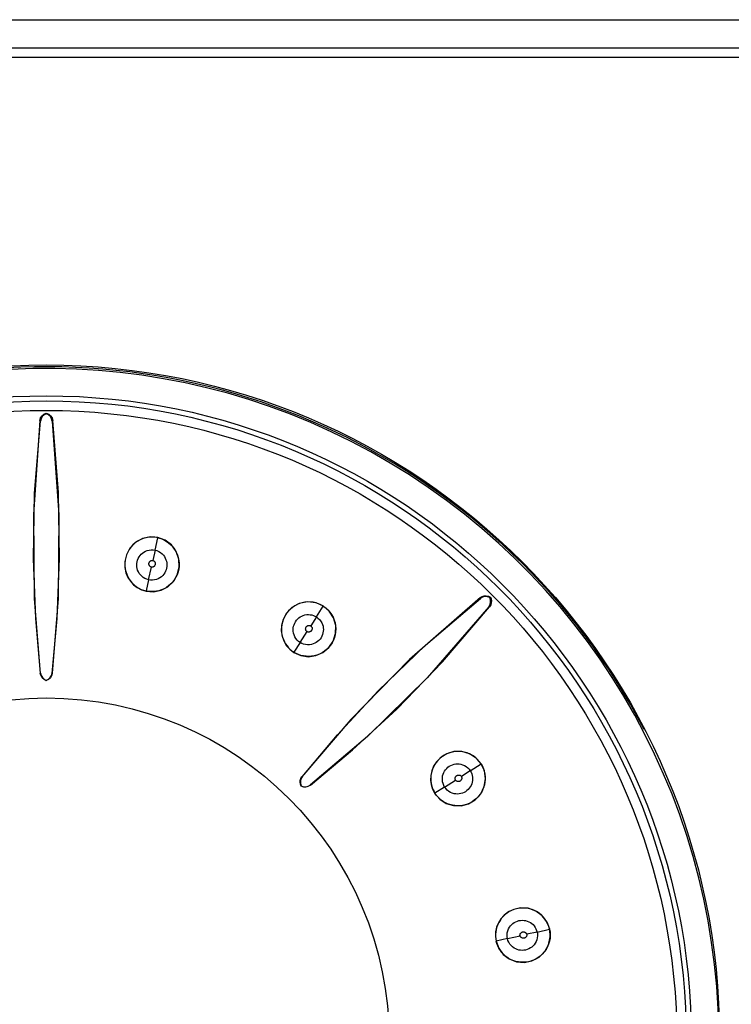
# Model space of a CAD drawing. Header units: millimetres. Extents: x 0 to 600, y 0 to 600.
# Tile 22 of 48: x 317 to 330, y 313 to 331. Entities that reach past the tile are written whole.
import ezdxf

# ---------------------------------------------------------------- set-up
doc = ezdxf.new("R2010")
doc.units = ezdxf.units.MM
doc.header["$LTSCALE"] = 39.111111
doc.layers.get('0').update_dxf_attribs({"linetype": 'CONTINUOUS'})

msp = doc.modelspace()

# ---------------------------------------------------------------- linework, layer by layer
at = {"color": 7, "linetype": 'CONTINUOUS'}
for p, q in [((291.828, 330.579), (343.181, 330.579)), ((291.828, 330.08), (343.181, 330.08)), ((343.011, 329.906), (291.998, 329.906)), ((317.428, 323.517), (317.463, 323.546)), ((317.463, 323.546), (317.505, 323.563)), ((317.505, 323.55), (317.465, 323.532)), ((317.505, 323.55), (317.505, 323.563)), ((317.505, 323.563), (317.547, 323.546)), ((317.544, 323.532), (317.505, 323.55)), ((317.547, 323.546), (317.582, 323.517)), ((317.39, 323.433), (317.275, 321.758)), ((317.296, 322.14), (317.399, 323.423)), ((317.39, 323.433), (317.403, 323.478)), ((317.399, 323.423), (317.39, 323.433)), ((317.41, 323.465), (317.399, 323.423)), ((317.403, 323.478), (317.428, 323.517)), ((317.433, 323.503), (317.41, 323.465)), ((317.465, 323.532), (317.433, 323.503)), ((317.577, 323.503), (317.544, 323.532)), ((317.599, 323.465), (317.577, 323.503)), ((317.582, 323.517), (317.607, 323.478)), ((317.61, 323.423), (317.599, 323.465)), ((317.607, 323.478), (317.619, 323.433)), ((317.61, 323.423), (317.619, 323.433)), ((317.61, 323.423), (317.728, 321.752)), ((317.721, 322.148), (317.619, 323.433)), ((317.275, 320.968), (317.296, 322.14)), ((317.741, 320.973), (317.721, 322.148)), ((317.275, 321.758), (317.29, 320.261)), ((317.728, 321.752), (317.715, 320.259)), ((319.095, 321.259), (318.996, 321.158)), ((319.132, 321.28), (319.088, 321.249)), ((319.221, 321.328), (319.095, 321.259)), ((319.18, 321.307), (319.132, 321.28)), ((319.23, 321.327), (319.18, 321.307)), ((319.36, 321.357), (319.221, 321.328)), ((319.282, 321.342), (319.23, 321.327)), ((319.335, 321.351), (319.282, 321.342)), ((319.388, 321.355), (319.335, 321.351)), ((319.494, 321.347), (319.36, 321.357)), ((319.44, 321.352), (319.388, 321.355)), ((319.493, 321.343), (319.44, 321.352)), ((319.444, 321.122), (319.493, 321.343)), ((319.493, 321.343), (319.545, 321.329)), ((319.623, 321.298), (319.494, 321.347)), ((319.545, 321.329), (319.594, 321.309)), ((319.594, 321.309), (319.64, 321.284)), ((319.735, 321.213), (319.623, 321.298)), ((319.64, 321.284), (319.685, 321.253)), ((318.996, 321.158), (318.932, 321.04)), ((318.957, 321.087), (318.936, 321.04)), ((318.983, 321.132), (318.957, 321.087)), ((319.013, 321.175), (318.983, 321.132)), ((319.048, 321.214), (319.013, 321.175)), ((319.088, 321.249), (319.048, 321.214)), ((319.217, 321.067), (319.242, 321.086)), ((319.242, 321.086), (319.271, 321.102)), ((319.271, 321.102), (319.304, 321.115)), ((319.304, 321.115), (319.338, 321.123)), ((319.338, 321.123), (319.374, 321.127)), ((319.374, 321.127), (319.41, 321.127)), ((319.444, 321.122), (319.403, 320.937)), ((319.41, 321.127), (319.444, 321.122)), ((319.444, 321.122), (319.477, 321.112)), ((319.477, 321.112), (319.51, 321.097)), ((319.51, 321.097), (319.54, 321.079)), ((319.685, 321.253), (319.725, 321.218)), ((319.725, 321.218), (319.762, 321.178)), ((319.819, 321.098), (319.735, 321.213)), ((319.762, 321.178), (319.794, 321.134)), ((319.794, 321.134), (319.821, 321.087)), ((319.866, 320.962), (319.819, 321.098)), ((319.821, 321.087), (319.842, 321.038)), ((317.315, 319.9), (317.275, 320.968)), ((317.699, 319.901), (317.741, 320.973)), ((318.932, 321.04), (318.903, 320.918)), ((318.903, 320.918), (318.904, 320.809)), ((318.91, 320.941), (318.905, 320.89)), ((318.92, 320.991), (318.91, 320.941)), ((318.936, 321.04), (318.92, 320.991)), ((319.119, 320.884), (319.123, 320.914)), ((319.123, 320.914), (319.131, 320.944)), ((319.131, 320.944), (319.143, 320.973)), ((319.143, 320.973), (319.158, 321)), ((319.158, 321), (319.175, 321.024)), ((319.175, 321.024), (319.195, 321.047)), ((319.195, 321.047), (319.217, 321.067)), ((319.341, 320.906), (319.345, 320.913)), ((319.345, 320.913), (319.351, 320.92)), ((319.351, 320.92), (319.356, 320.925)), ((319.356, 320.925), (319.361, 320.929)), ((319.361, 320.929), (319.366, 320.932)), ((319.366, 320.932), (319.372, 320.935)), ((319.372, 320.935), (319.381, 320.937)), ((319.381, 320.937), (319.39, 320.938)), ((319.39, 320.938), (319.397, 320.938)), ((319.397, 320.938), (319.403, 320.937)), ((319.403, 320.937), (319.409, 320.935)), ((319.409, 320.935), (319.416, 320.932)), ((319.416, 320.932), (319.423, 320.928)), ((319.423, 320.928), (319.43, 320.922)), ((319.43, 320.922), (319.435, 320.917)), ((319.435, 320.917), (319.438, 320.912)), ((319.438, 320.912), (319.441, 320.907)), ((319.54, 321.079), (319.568, 321.057)), ((319.568, 321.057), (319.592, 321.032)), ((319.592, 321.032), (319.611, 321.006)), ((319.611, 321.006), (319.626, 320.978)), ((319.626, 320.978), (319.638, 320.95)), ((319.638, 320.95), (319.646, 320.922)), ((319.646, 320.922), (319.652, 320.893)), ((319.842, 321.038), (319.857, 320.987)), ((319.857, 320.987), (319.867, 320.936)), ((319.873, 320.82), (319.866, 320.962)), ((319.867, 320.936), (319.871, 320.884)), ((318.904, 320.809), (318.925, 320.715)), ((318.905, 320.89), (318.905, 320.839)), ((318.905, 320.839), (318.911, 320.789)), ((318.911, 320.789), (318.921, 320.74)), ((318.921, 320.74), (318.937, 320.692)), ((319.117, 320.854), (319.119, 320.884)), ((319.119, 320.824), (319.117, 320.854)), ((319.124, 320.794), (319.119, 320.824)), ((319.133, 320.765), (319.124, 320.794)), ((319.145, 320.736), (319.133, 320.765)), ((319.161, 320.707), (319.145, 320.736)), ((319.327, 320.592), (319.378, 320.817)), ((319.334, 320.888), (319.336, 320.894)), ((319.334, 320.881), (319.334, 320.888)), ((319.334, 320.874), (319.334, 320.881)), ((319.334, 320.866), (319.334, 320.874)), ((319.336, 320.858), (319.334, 320.866)), ((319.336, 320.894), (319.338, 320.9)), ((319.338, 320.851), (319.336, 320.858)), ((319.338, 320.9), (319.341, 320.906)), ((319.341, 320.845), (319.338, 320.851)), ((319.344, 320.841), (319.341, 320.845)), ((319.347, 320.836), (319.344, 320.841)), ((319.353, 320.831), (319.347, 320.836)), ((319.36, 320.825), (319.353, 320.831)), ((319.366, 320.821), (319.36, 320.825)), ((319.371, 320.819), (319.366, 320.821)), ((319.377, 320.818), (319.371, 320.819)), ((319.382, 320.817), (319.377, 320.818)), ((319.389, 320.817), (319.382, 320.817)), ((319.396, 320.817), (319.389, 320.817)), ((319.405, 320.82), (319.396, 320.817)), ((319.412, 320.822), (319.405, 320.82)), ((319.417, 320.825), (319.412, 320.822)), ((319.422, 320.828), (319.417, 320.825)), ((319.426, 320.832), (319.422, 320.828)), ((319.432, 320.838), (319.426, 320.832)), ((319.436, 320.844), (319.432, 320.838)), ((319.44, 320.851), (319.436, 320.844)), ((319.443, 320.858), (319.44, 320.851)), ((319.441, 320.907), (319.443, 320.9)), ((319.443, 320.9), (319.445, 320.891)), ((319.445, 320.864), (319.443, 320.858)), ((319.445, 320.891), (319.447, 320.883)), ((319.446, 320.87), (319.445, 320.864)), ((319.447, 320.876), (319.446, 320.87)), ((319.447, 320.883), (319.447, 320.876)), ((319.629, 320.744), (319.615, 320.717)), ((319.64, 320.772), (319.629, 320.744)), ((319.648, 320.801), (319.64, 320.772)), ((319.653, 320.831), (319.648, 320.801)), ((319.652, 320.893), (319.654, 320.862)), ((319.654, 320.862), (319.653, 320.831)), ((319.852, 320.732), (319.835, 320.684)), ((319.839, 320.682), (319.873, 320.82)), ((319.864, 320.782), (319.852, 320.732)), ((319.87, 320.833), (319.864, 320.782)), ((319.871, 320.884), (319.87, 320.833)), ((318.925, 320.715), (318.958, 320.635)), ((318.937, 320.692), (318.957, 320.646)), ((318.957, 320.646), (318.981, 320.604)), ((318.958, 320.635), (319.003, 320.566)), ((318.981, 320.604), (319.009, 320.564)), ((319.003, 320.566), (319.06, 320.505)), ((319.009, 320.564), (319.041, 320.528)), ((319.181, 320.68), (319.161, 320.707)), ((319.205, 320.656), (319.181, 320.68)), ((319.233, 320.634), (319.205, 320.656)), ((319.263, 320.615), (319.233, 320.634)), ((319.295, 320.601), (319.263, 320.615)), ((319.327, 320.592), (319.283, 320.393)), ((319.327, 320.592), (319.295, 320.601)), ((319.361, 320.587), (319.327, 320.592)), ((319.397, 320.586), (319.361, 320.587)), ((319.433, 320.591), (319.397, 320.586)), ((319.467, 320.599), (319.433, 320.591)), ((319.501, 320.612), (319.467, 320.599)), ((319.53, 320.629), (319.501, 320.612)), ((319.556, 320.648), (319.53, 320.629)), ((319.579, 320.67), (319.556, 320.648)), ((319.598, 320.693), (319.579, 320.67)), ((319.615, 320.717), (319.598, 320.693)), ((319.67, 320.469), (319.769, 320.564)), ((319.787, 320.595), (319.757, 320.555)), ((319.769, 320.564), (319.839, 320.682)), ((319.814, 320.638), (319.787, 320.595)), ((319.835, 320.684), (319.814, 320.638)), ((319.041, 320.528), (319.077, 320.495)), ((319.06, 320.505), (319.127, 320.453)), ((319.077, 320.495), (319.115, 320.466)), ((319.115, 320.466), (319.155, 320.441)), ((319.127, 320.453), (319.202, 320.414)), ((319.155, 320.441), (319.196, 320.421)), ((319.196, 320.421), (319.238, 320.405)), ((319.202, 320.414), (319.282, 320.389)), ((319.238, 320.405), (319.283, 320.393)), ((319.282, 320.389), (319.418, 320.379)), ((319.328, 320.385), (319.283, 320.393)), ((319.373, 320.382), (319.328, 320.385)), ((319.419, 320.383), (319.373, 320.382)), ((319.418, 320.379), (319.552, 320.407)), ((319.466, 320.388), (319.419, 320.383)), ((319.513, 320.398), (319.466, 320.388)), ((319.559, 320.413), (319.513, 320.398)), ((319.552, 320.407), (319.67, 320.469)), ((319.603, 320.433), (319.559, 320.413)), ((319.645, 320.456), (319.603, 320.433)), ((319.685, 320.485), (319.645, 320.456)), ((319.723, 320.518), (319.685, 320.485)), ((319.757, 320.555), (319.723, 320.518)), ((317.29, 320.261), (317.398, 318.923)), ((317.715, 320.259), (317.608, 318.926)), ((325.244, 320.275), (323.978, 319.172)), ((324.264, 319.427), (325.244, 320.262)), ((325.244, 320.275), (325.276, 320.294)), ((325.281, 320.283), (325.244, 320.262)), ((325.244, 320.262), (325.244, 320.275)), ((325.276, 320.294), (325.311, 320.305)), ((325.324, 320.294), (325.281, 320.283)), ((325.311, 320.305), (325.348, 320.307)), ((325.367, 320.291), (325.324, 320.294)), ((325.348, 320.307), (325.384, 320.301)), ((325.408, 320.277), (325.367, 320.291)), ((325.384, 320.301), (325.417, 320.285)), ((325.408, 320.277), (325.417, 320.285)), ((325.423, 320.236), (325.408, 320.277)), ((325.417, 320.285), (325.432, 320.252)), ((325.425, 320.192), (325.423, 320.236)), ((325.432, 320.252), (325.439, 320.216)), ((325.439, 320.216), (325.437, 320.18)), ((321.884, 320.099), (321.786, 319.998)), ((321.823, 320.038), (321.793, 320.002)), ((321.856, 320.071), (321.823, 320.038)), ((321.893, 320.101), (321.856, 320.071)), ((322.014, 320.171), (321.884, 320.099)), ((321.932, 320.128), (321.893, 320.101)), ((321.974, 320.15), (321.932, 320.128)), ((322.019, 320.169), (321.974, 320.15)), ((322.163, 320.201), (322.014, 320.171)), ((322.066, 320.183), (322.019, 320.169)), ((322.114, 320.193), (322.066, 320.183)), ((322.163, 320.197), (322.114, 320.193)), ((322.312, 320.183), (322.163, 320.201)), ((322.213, 320.196), (322.163, 320.197)), ((322.262, 320.191), (322.213, 320.196)), ((322.309, 320.18), (322.262, 320.191)), ((322.355, 320.166), (322.309, 320.18)), ((322.443, 320.125), (322.312, 320.183)), ((322.319, 319.931), (322.441, 320.122)), ((322.399, 320.146), (322.355, 320.166)), ((322.441, 320.122), (322.399, 320.146)), ((322.441, 320.122), (322.485, 320.091)), ((322.548, 320.035), (322.443, 320.125)), ((322.485, 320.091), (322.524, 320.055)), ((322.524, 320.055), (322.559, 320.016)), ((322.624, 319.917), (322.548, 320.035)), ((325.393, 320.112), (324.294, 318.847)), ((324.569, 319.132), (325.406, 320.113)), ((325.393, 320.112), (325.415, 320.15)), ((325.393, 320.112), (325.406, 320.113)), ((325.426, 320.145), (325.406, 320.113)), ((325.415, 320.15), (325.425, 320.192)), ((325.437, 320.18), (325.426, 320.145)), ((317.401, 318.926), (317.315, 319.9)), ((317.611, 318.923), (317.699, 319.901)), ((321.725, 319.886), (321.697, 319.779)), ((321.726, 319.881), (321.712, 319.837)), ((321.786, 319.998), (321.725, 319.886)), ((321.745, 319.923), (321.726, 319.881)), ((321.767, 319.964), (321.745, 319.923)), ((321.793, 320.002), (321.767, 319.964)), ((321.947, 319.846), (321.964, 319.871)), ((321.964, 319.871), (321.985, 319.893)), ((321.985, 319.893), (322.007, 319.913)), ((322.007, 319.913), (322.032, 319.93)), ((322.032, 319.93), (322.058, 319.945)), ((322.058, 319.945), (322.086, 319.957)), ((322.086, 319.957), (322.115, 319.966)), ((322.115, 319.966), (322.146, 319.971)), ((322.146, 319.971), (322.176, 319.972)), ((322.176, 319.972), (322.207, 319.97)), ((322.207, 319.97), (322.236, 319.965)), ((322.319, 319.931), (322.217, 319.772)), ((322.236, 319.965), (322.265, 319.957)), ((322.265, 319.957), (322.293, 319.945)), ((322.293, 319.945), (322.319, 319.931)), ((322.319, 319.931), (322.347, 319.91)), ((322.347, 319.91), (322.372, 319.886)), ((322.372, 319.886), (322.395, 319.858)), ((322.395, 319.858), (322.413, 319.828)), ((322.559, 320.016), (322.59, 319.972)), ((322.59, 319.972), (322.616, 319.925)), ((322.616, 319.925), (322.637, 319.875)), ((322.664, 319.78), (322.624, 319.917)), ((322.637, 319.875), (322.652, 319.823)), ((321.697, 319.779), (321.692, 319.68)), ((321.692, 319.68), (321.706, 319.59)), ((321.697, 319.747), (321.695, 319.701)), ((321.695, 319.701), (321.698, 319.656)), ((321.703, 319.792), (321.697, 319.747)), ((321.712, 319.837), (321.703, 319.792)), ((321.905, 319.704), (321.907, 319.734)), ((321.906, 319.674), (321.905, 319.704)), ((321.907, 319.734), (321.912, 319.763)), ((321.912, 319.763), (321.921, 319.791)), ((321.921, 319.791), (321.932, 319.819)), ((321.932, 319.819), (321.947, 319.846)), ((322.127, 319.72), (322.129, 319.728)), ((322.127, 319.713), (322.127, 319.72)), ((322.128, 319.707), (322.127, 319.713)), ((322.129, 319.701), (322.128, 319.707)), ((322.129, 319.728), (322.131, 319.736)), ((322.13, 319.696), (322.129, 319.701)), ((322.133, 319.689), (322.13, 319.696)), ((322.131, 319.736), (322.133, 319.743)), ((322.133, 319.743), (322.136, 319.749)), ((322.138, 319.682), (322.133, 319.689)), ((322.136, 319.749), (322.139, 319.753)), ((322.143, 319.676), (322.138, 319.682)), ((322.139, 319.753), (322.143, 319.758)), ((322.143, 319.758), (322.149, 319.764)), ((322.149, 319.764), (322.155, 319.768)), ((322.155, 319.768), (322.162, 319.773)), ((322.162, 319.773), (322.169, 319.776)), ((322.169, 319.776), (322.175, 319.778)), ((322.175, 319.778), (322.18, 319.779)), ((322.18, 319.779), (322.186, 319.78)), ((322.186, 319.78), (322.193, 319.779)), ((322.193, 319.779), (322.201, 319.778)), ((322.201, 319.778), (322.208, 319.776)), ((322.208, 319.776), (322.213, 319.774)), ((322.213, 319.774), (322.218, 319.771)), ((322.218, 319.771), (322.223, 319.768)), ((322.223, 319.768), (322.228, 319.762)), ((322.228, 319.683), (322.223, 319.678)), ((322.228, 319.762), (322.233, 319.755)), ((322.232, 319.688), (322.228, 319.683)), ((322.235, 319.693), (322.232, 319.688)), ((322.233, 319.755), (322.238, 319.748)), ((322.238, 319.699), (322.235, 319.693)), ((322.238, 319.748), (322.241, 319.741)), ((322.24, 319.706), (322.238, 319.699)), ((322.242, 319.714), (322.24, 319.706)), ((322.241, 319.741), (322.242, 319.736)), ((322.242, 319.736), (322.243, 319.73)), ((322.243, 319.722), (322.242, 319.714)), ((322.243, 319.73), (322.243, 319.722)), ((322.413, 319.828), (322.427, 319.796)), ((322.427, 319.796), (322.437, 319.765)), ((322.437, 319.765), (322.441, 319.734)), ((322.441, 319.734), (322.443, 319.704)), ((322.443, 319.704), (322.441, 319.674)), ((322.652, 319.823), (322.661, 319.769)), ((322.661, 319.636), (322.664, 319.78)), ((322.661, 319.769), (322.664, 319.716)), ((322.664, 319.716), (322.662, 319.663)), ((321.698, 319.656), (321.705, 319.611)), ((321.705, 319.611), (321.716, 319.568)), ((321.706, 319.59), (321.736, 319.504)), ((321.716, 319.568), (321.73, 319.527)), ((321.73, 319.527), (321.749, 319.487)), ((321.736, 319.504), (321.783, 319.424)), ((321.91, 319.642), (321.906, 319.674)), ((321.92, 319.609), (321.91, 319.642)), ((321.934, 319.577), (321.92, 319.609)), ((321.953, 319.546), (321.934, 319.577)), ((321.975, 319.518), (321.953, 319.546)), ((322, 319.493), (321.975, 319.518)), ((322.028, 319.473), (322.153, 319.668)), ((322.147, 319.671), (322.143, 319.676)), ((322.152, 319.668), (322.147, 319.671)), ((322.157, 319.665), (322.152, 319.668)), ((322.163, 319.663), (322.157, 319.665)), ((322.17, 319.661), (322.163, 319.663)), ((322.179, 319.66), (322.17, 319.661)), ((322.187, 319.66), (322.179, 319.66)), ((322.193, 319.661), (322.187, 319.66)), ((322.198, 319.662), (322.193, 319.661)), ((322.204, 319.665), (322.198, 319.662)), ((322.21, 319.668), (322.204, 319.665)), ((322.217, 319.673), (322.21, 319.668)), ((322.223, 319.678), (322.217, 319.673)), ((322.364, 319.513), (322.341, 319.493)), ((322.384, 319.535), (322.364, 319.513)), ((322.401, 319.56), (322.384, 319.535)), ((322.416, 319.587), (322.401, 319.56)), ((322.428, 319.615), (322.416, 319.587)), ((322.436, 319.645), (322.428, 319.615)), ((322.441, 319.674), (322.436, 319.645)), ((322.621, 319.514), (322.598, 319.468)), ((322.619, 319.5), (322.661, 319.636)), ((322.64, 319.562), (322.621, 319.514)), ((322.653, 319.612), (322.64, 319.562)), ((322.662, 319.663), (322.653, 319.612)), ((321.749, 319.487), (321.771, 319.449)), ((321.771, 319.449), (321.796, 319.414)), ((321.783, 319.424), (321.844, 319.354)), ((321.796, 319.414), (321.823, 319.381)), ((321.823, 319.381), (321.852, 319.352)), ((321.844, 319.354), (321.916, 319.298)), ((321.852, 319.352), (321.884, 319.325)), ((322.028, 319.473), (321.918, 319.301)), ((322.028, 319.473), (322, 319.493)), ((322.058, 319.457), (322.028, 319.473)), ((322.091, 319.444), (322.058, 319.457)), ((322.127, 319.436), (322.091, 319.444)), ((322.163, 319.432), (322.127, 319.436)), ((322.198, 319.433), (322.163, 319.432)), ((322.232, 319.438), (322.198, 319.433)), ((322.263, 319.448), (322.232, 319.438)), ((322.291, 319.46), (322.263, 319.448)), ((322.317, 319.475), (322.291, 319.46)), ((322.341, 319.493), (322.317, 319.475)), ((322.434, 319.295), (322.54, 319.383)), ((322.501, 319.35), (322.462, 319.318)), ((322.537, 319.386), (322.501, 319.35)), ((322.569, 319.425), (322.537, 319.386)), ((322.54, 319.383), (322.619, 319.5)), ((322.598, 319.468), (322.569, 319.425)), ((323.42, 318.614), (324.264, 319.427)), ((321.884, 319.325), (321.918, 319.301)), ((321.916, 319.298), (322.041, 319.242)), ((321.958, 319.278), (321.918, 319.301)), ((321.999, 319.26), (321.958, 319.278)), ((322.043, 319.245), (321.999, 319.26)), ((322.041, 319.242), (322.176, 319.222)), ((322.089, 319.234), (322.043, 319.245)), ((322.136, 319.228), (322.089, 319.234)), ((322.185, 319.226), (322.136, 319.228)), ((322.176, 319.222), (322.309, 319.24)), ((322.233, 319.229), (322.185, 319.226)), ((322.281, 319.237), (322.233, 319.229)), ((322.328, 319.25), (322.281, 319.237)), ((322.309, 319.24), (322.434, 319.295)), ((322.375, 319.268), (322.328, 319.25)), ((322.419, 319.291), (322.375, 319.268)), ((322.462, 319.318), (322.419, 319.291)), ((323.978, 319.172), (322.93, 318.103)), ((323.752, 318.287), (324.569, 319.132)), ((317.401, 318.926), (317.398, 318.923)), ((317.41, 318.88), (317.398, 318.923)), ((317.401, 318.926), (317.412, 318.885)), ((317.433, 318.843), (317.41, 318.88)), ((317.412, 318.885), (317.435, 318.848)), ((317.466, 318.814), (317.433, 318.843)), ((317.435, 318.848), (317.466, 318.819)), ((317.466, 318.819), (317.505, 318.8)), ((317.505, 318.796), (317.466, 318.814)), ((317.505, 318.8), (317.543, 318.819)), ((317.544, 318.814), (317.505, 318.796)), ((317.505, 318.796), (317.505, 318.8)), ((317.543, 318.819), (317.575, 318.848)), ((317.577, 318.843), (317.544, 318.814)), ((317.575, 318.848), (317.597, 318.885)), ((317.6, 318.88), (317.577, 318.843)), ((317.597, 318.885), (317.608, 318.926)), ((317.611, 318.923), (317.6, 318.88)), ((317.608, 318.926), (317.611, 318.923)), ((324.294, 318.847), (323.23, 317.801)), ((322.693, 317.83), (323.42, 318.614)), ((322.965, 317.558), (323.752, 318.287)), ((322.93, 318.103), (322.061, 317.08)), ((322.065, 317.08), (322.693, 317.83)), ((323.23, 317.801), (322.212, 316.934)), ((322.211, 316.929), (322.965, 317.558)), ((324.536, 317.427), (324.459, 317.349)), ((324.517, 317.406), (324.481, 317.37)), ((324.556, 317.438), (324.517, 317.406)), ((324.642, 317.492), (324.536, 317.427)), ((324.599, 317.466), (324.556, 317.438)), ((324.645, 317.49), (324.599, 317.466)), ((324.77, 317.531), (324.642, 317.492)), ((324.693, 317.508), (324.645, 317.49)), ((324.743, 317.522), (324.693, 317.508)), ((324.795, 317.53), (324.743, 317.522)), ((324.912, 317.532), (324.77, 317.531)), ((324.847, 317.533), (324.795, 317.53)), ((324.901, 317.53), (324.847, 317.533)), ((324.954, 317.521), (324.901, 317.53)), ((325.05, 317.492), (324.912, 317.532)), ((325.006, 317.506), (324.954, 317.521)), ((325.056, 317.485), (325.006, 317.506)), ((325.169, 317.414), (325.05, 317.492)), ((325.103, 317.459), (325.056, 317.485)), ((325.147, 317.428), (325.103, 317.459)), ((325.187, 317.393), (325.147, 317.428)), ((325.257, 317.312), (325.169, 317.414)), ((324.407, 317.268), (324.375, 317.187)), ((324.399, 317.243), (324.381, 317.197)), ((324.422, 317.288), (324.399, 317.243)), ((324.459, 317.349), (324.407, 317.268)), ((324.45, 317.33), (324.422, 317.288)), ((324.481, 317.37), (324.45, 317.33)), ((324.622, 317.207), (324.642, 317.23)), ((324.642, 317.23), (324.664, 317.25)), ((324.664, 317.25), (324.688, 317.268)), ((324.688, 317.268), (324.715, 317.284)), ((324.715, 317.284), (324.744, 317.296)), ((324.744, 317.296), (324.774, 317.304)), ((324.774, 317.304), (324.803, 317.309)), ((324.803, 317.309), (324.833, 317.311)), ((324.833, 317.311), (324.863, 317.31)), ((324.863, 317.31), (324.894, 317.306)), ((324.894, 317.306), (324.926, 317.296)), ((324.926, 317.296), (324.958, 317.282)), ((324.958, 317.282), (324.988, 317.264)), ((324.988, 317.264), (325.017, 317.242)), ((325.017, 317.242), (325.041, 317.216)), ((325.062, 317.188), (325.254, 317.31)), ((325.222, 317.353), (325.187, 317.393)), ((325.254, 317.31), (325.222, 317.353)), ((325.254, 317.31), (325.278, 317.267)), ((325.313, 317.186), (325.257, 317.312)), ((325.278, 317.267), (325.297, 317.223)), ((325.297, 317.223), (325.312, 317.178)), ((322.031, 317.017), (322.042, 317.05)), ((322.042, 317.05), (322.061, 317.08)), ((322.065, 317.08), (322.043, 317.043)), ((322.065, 317.08), (322.061, 317.08)), ((324.357, 317.106), (324.354, 317.023)), ((324.375, 317.187), (324.357, 317.106)), ((324.36, 317.101), (324.357, 317.053)), ((324.357, 317.053), (324.359, 317.005)), ((324.368, 317.149), (324.36, 317.101)), ((324.381, 317.197), (324.368, 317.149)), ((324.564, 317.062), (324.569, 317.096)), ((324.564, 317.027), (324.564, 317.062)), ((324.569, 317.096), (324.577, 317.127)), ((324.577, 317.127), (324.59, 317.156)), ((324.59, 317.156), (324.604, 317.182)), ((324.604, 317.182), (324.622, 317.207)), ((324.792, 317.06), (324.793, 317.065)), ((324.792, 317.055), (324.792, 317.06)), ((324.792, 317.047), (324.792, 317.055)), ((324.793, 317.038), (324.792, 317.047)), ((324.793, 317.065), (324.796, 317.071)), ((324.796, 317.071), (324.799, 317.078)), ((324.799, 317.078), (324.804, 317.085)), ((324.804, 317.085), (324.809, 317.091)), ((324.809, 317.091), (324.814, 317.096)), ((324.814, 317.096), (324.819, 317.101)), ((324.819, 317.101), (324.824, 317.104)), ((324.824, 317.104), (324.83, 317.106)), ((324.83, 317.106), (324.837, 317.109)), ((324.837, 317.109), (324.845, 317.11)), ((324.845, 317.11), (324.853, 317.111)), ((324.853, 317.111), (324.861, 317.111)), ((324.861, 317.111), (324.867, 317.111)), ((324.867, 317.111), (324.872, 317.109)), ((324.872, 317.109), (324.879, 317.107)), ((324.879, 317.107), (324.887, 317.102)), ((324.887, 317.102), (324.894, 317.097)), ((324.894, 317.097), (324.899, 317.092)), ((324.899, 317.092), (324.903, 317.086)), ((325.062, 317.188), (324.903, 317.087)), ((324.903, 317.086), (324.905, 317.082)), ((324.905, 317.082), (324.908, 317.076)), ((324.908, 317.076), (324.909, 317.069)), ((324.909, 317.069), (324.911, 317.061)), ((324.911, 317.049), (324.909, 317.043)), ((324.911, 317.061), (324.911, 317.054)), ((324.911, 317.054), (324.911, 317.049)), ((325.041, 317.216), (325.062, 317.188)), ((325.062, 317.188), (325.077, 317.162)), ((325.077, 317.162), (325.088, 317.134)), ((325.088, 317.134), (325.097, 317.105)), ((325.097, 317.105), (325.102, 317.075)), ((325.102, 317.075), (325.104, 317.045)), ((325.104, 317.045), (325.102, 317.014)), ((325.31, 316.906), (325.332, 317.046)), ((325.312, 317.178), (325.322, 317.13)), ((325.332, 317.046), (325.313, 317.186)), ((325.322, 317.13), (325.328, 317.081)), ((325.328, 317.081), (325.328, 317.032)), ((322.028, 316.982), (322.031, 317.017)), ((322.033, 316.947), (322.028, 316.982)), ((322.043, 317.043), (322.033, 317.001)), ((322.033, 317.001), (322.035, 316.958)), ((322.046, 316.915), (322.033, 316.947)), ((322.035, 316.958), (322.049, 316.918)), ((322.046, 316.915), (322.049, 316.918)), ((322.079, 316.902), (322.046, 316.915)), ((322.049, 316.918), (322.09, 316.904)), ((322.113, 316.897), (322.079, 316.902)), ((322.09, 316.904), (322.133, 316.902)), ((322.148, 316.9), (322.113, 316.897)), ((322.133, 316.902), (322.174, 316.912)), ((322.181, 316.911), (322.148, 316.9)), ((322.174, 316.912), (322.212, 316.934)), ((322.211, 316.929), (322.181, 316.911)), ((322.212, 316.934), (322.211, 316.929)), ((324.354, 317.023), (324.365, 316.94)), ((324.359, 317.005), (324.366, 316.958)), ((324.365, 316.94), (324.391, 316.859)), ((324.366, 316.958), (324.376, 316.912)), ((324.376, 316.912), (324.391, 316.868)), ((324.604, 316.896), (324.432, 316.787)), ((324.567, 316.993), (324.564, 317.027)), ((324.576, 316.958), (324.567, 316.993)), ((324.588, 316.926), (324.576, 316.958)), ((324.604, 316.896), (324.588, 316.926)), ((324.604, 316.896), (324.8, 317.02)), ((324.625, 316.869), (324.604, 316.896)), ((324.795, 317.031), (324.793, 317.038)), ((324.797, 317.025), (324.795, 317.031)), ((324.799, 317.021), (324.797, 317.025)), ((324.803, 317.016), (324.799, 317.021)), ((324.807, 317.012), (324.803, 317.016)), ((324.813, 317.007), (324.807, 317.012)), ((324.821, 317.002), (324.813, 317.007)), ((324.827, 316.999), (324.821, 317.002)), ((324.833, 316.997), (324.827, 316.999)), ((324.838, 316.996), (324.833, 316.997)), ((324.845, 316.996), (324.838, 316.996)), ((324.852, 316.996), (324.845, 316.996)), ((324.859, 316.997), (324.852, 316.996)), ((324.867, 316.999), (324.859, 316.997)), ((324.874, 317.002), (324.867, 316.999)), ((324.88, 317.005), (324.874, 317.002)), ((324.885, 317.008), (324.88, 317.005)), ((324.89, 317.012), (324.885, 317.008)), ((324.895, 317.017), (324.89, 317.012)), ((324.9, 317.024), (324.895, 317.017)), ((324.904, 317.031), (324.9, 317.024)), ((324.907, 317.037), (324.904, 317.031)), ((324.909, 317.043), (324.907, 317.037)), ((325.044, 316.876), (325.024, 316.853)), ((325.062, 316.9), (325.044, 316.876)), ((325.076, 316.927), (325.062, 316.9)), ((325.088, 316.955), (325.076, 316.927)), ((325.097, 316.984), (325.088, 316.955)), ((325.102, 317.014), (325.097, 316.984)), ((325.248, 316.776), (325.31, 316.906)), ((325.3, 316.888), (325.282, 316.843)), ((325.315, 316.934), (325.3, 316.888)), ((325.324, 316.983), (325.315, 316.934)), ((325.328, 317.032), (325.324, 316.983)), ((324.391, 316.868), (324.41, 316.827)), ((324.391, 316.859), (324.429, 316.785)), ((324.41, 316.827), (324.432, 316.787)), ((324.429, 316.785), (324.519, 316.681)), ((324.456, 316.753), (324.432, 316.787)), ((324.483, 316.721), (324.456, 316.753)), ((324.512, 316.692), (324.483, 316.721)), ((324.649, 316.843), (324.625, 316.869)), ((324.678, 316.821), (324.649, 316.843)), ((324.708, 316.803), (324.678, 316.821)), ((324.741, 316.788), (324.708, 316.803)), ((324.773, 316.779), (324.741, 316.788)), ((324.805, 316.774), (324.773, 316.779)), ((324.836, 316.773), (324.805, 316.774)), ((324.865, 316.776), (324.836, 316.773)), ((324.894, 316.781), (324.865, 316.776)), ((324.923, 316.789), (324.894, 316.781)), ((324.951, 316.801), (324.923, 316.789)), ((324.977, 316.815), (324.951, 316.801)), ((325.002, 316.833), (324.977, 316.815)), ((325.024, 316.853), (325.002, 316.833)), ((325.152, 316.671), (325.248, 316.776)), ((325.203, 316.725), (325.17, 316.692)), ((325.233, 316.762), (325.203, 316.725)), ((325.259, 316.801), (325.233, 316.762)), ((325.282, 316.843), (325.259, 316.801)), ((324.545, 316.664), (324.512, 316.692)), ((324.519, 316.681), (324.633, 316.606)), ((324.581, 316.639), (324.545, 316.664)), ((324.619, 316.617), (324.581, 316.639)), ((324.658, 316.599), (324.619, 316.617)), ((324.633, 316.606), (324.761, 316.567)), ((324.7, 316.584), (324.658, 316.599)), ((324.743, 316.574), (324.7, 316.584)), ((324.787, 316.567), (324.743, 316.574)), ((324.761, 316.567), (324.897, 316.564)), ((324.832, 316.564), (324.787, 316.567)), ((324.878, 316.565), (324.832, 316.564)), ((324.923, 316.571), (324.878, 316.565)), ((324.897, 316.564), (325.03, 316.598)), ((324.968, 316.581), (324.923, 316.571)), ((325.012, 316.595), (324.968, 316.581)), ((325.054, 316.613), (325.012, 316.595)), ((325.03, 316.598), (325.152, 316.671)), ((325.095, 316.635), (325.054, 316.613)), ((325.134, 316.662), (325.095, 316.635)), ((325.17, 316.692), (325.134, 316.662)), ((325.665, 314.612), (325.607, 314.547)), ((325.649, 314.592), (325.619, 314.558)), ((325.683, 314.623), (325.649, 314.592)), ((325.742, 314.67), (325.665, 314.612)), ((325.719, 314.651), (325.683, 314.623)), ((325.757, 314.676), (325.719, 314.651)), ((325.84, 314.717), (325.742, 314.67)), ((325.798, 314.697), (325.757, 314.676)), ((325.841, 314.714), (325.798, 314.697)), ((325.962, 314.743), (325.84, 314.717)), ((325.886, 314.727), (325.841, 314.714)), ((325.932, 314.736), (325.886, 314.727)), ((325.978, 314.74), (325.932, 314.736)), ((326.096, 314.735), (325.962, 314.743)), ((326.025, 314.74), (325.978, 314.74)), ((326.072, 314.735), (326.025, 314.74)), ((326.119, 314.726), (326.072, 314.735)), ((326.23, 314.687), (326.096, 314.735)), ((326.164, 314.712), (326.119, 314.726)), ((326.209, 314.694), (326.164, 314.712)), ((326.252, 314.671), (326.209, 314.694)), ((326.346, 314.603), (326.23, 314.687)), ((326.293, 314.643), (326.252, 314.671)), ((326.331, 314.611), (326.293, 314.643)), ((326.366, 314.576), (326.331, 314.611)), ((326.431, 314.489), (326.346, 314.603)), ((325.563, 314.477), (325.531, 314.4)), ((325.551, 314.444), (325.536, 314.403)), ((325.57, 314.483), (325.551, 314.444)), ((325.607, 314.547), (325.563, 314.477)), ((325.593, 314.521), (325.57, 314.483)), ((325.619, 314.558), (325.593, 314.521)), ((325.76, 314.398), (325.779, 314.424)), ((325.779, 314.424), (325.8, 314.446)), ((325.8, 314.446), (325.822, 314.465)), ((325.822, 314.465), (325.847, 314.482)), ((325.847, 314.482), (325.873, 314.496)), ((325.873, 314.496), (325.901, 314.508)), ((325.901, 314.508), (325.93, 314.516)), ((325.93, 314.516), (325.959, 314.521)), ((325.959, 314.521), (325.99, 314.523)), ((325.99, 314.523), (326.02, 314.521)), ((326.02, 314.521), (326.049, 314.516)), ((326.049, 314.516), (326.078, 314.508)), ((326.078, 314.508), (326.107, 314.496)), ((326.107, 314.496), (326.134, 314.482)), ((326.134, 314.482), (326.159, 314.464)), ((326.159, 314.464), (326.181, 314.444)), ((326.181, 314.444), (326.201, 314.421)), ((326.201, 314.421), (326.219, 314.396)), ((326.396, 314.538), (326.366, 314.576)), ((326.422, 314.497), (326.396, 314.538)), ((326.444, 314.454), (326.422, 314.497)), ((326.478, 314.363), (326.431, 314.489)), ((326.462, 314.409), (326.444, 314.454)), ((325.513, 314.318), (325.51, 314.233)), ((325.531, 314.4), (325.513, 314.318)), ((325.517, 314.318), (325.513, 314.275)), ((325.513, 314.275), (325.513, 314.233)), ((325.525, 314.36), (325.517, 314.318)), ((325.536, 314.403), (325.525, 314.36)), ((325.718, 314.265), (325.722, 314.3)), ((325.718, 314.229), (325.718, 314.265)), ((325.722, 314.3), (325.73, 314.335)), ((325.723, 314.195), (325.949, 314.245)), ((325.73, 314.335), (325.743, 314.368)), ((325.743, 314.368), (325.76, 314.398)), ((325.948, 314.257), (325.949, 314.265)), ((325.948, 314.251), (325.948, 314.257)), ((325.949, 314.245), (325.948, 314.251)), ((325.949, 314.265), (325.951, 314.274)), ((325.951, 314.24), (325.949, 314.245)), ((325.951, 314.274), (325.953, 314.281)), ((325.953, 314.234), (325.951, 314.24)), ((325.953, 314.281), (325.956, 314.286)), ((325.956, 314.286), (325.959, 314.29)), ((325.959, 314.29), (325.963, 314.295)), ((325.963, 314.295), (325.969, 314.3)), ((325.969, 314.3), (325.975, 314.304)), ((325.975, 314.304), (325.982, 314.308)), ((325.982, 314.308), (325.989, 314.312)), ((325.989, 314.312), (325.995, 314.314)), ((325.995, 314.314), (326, 314.315)), ((326, 314.315), (326.007, 314.315)), ((326.007, 314.315), (326.014, 314.315)), ((326.014, 314.315), (326.022, 314.314)), ((326.022, 314.314), (326.03, 314.312)), ((326.03, 314.312), (326.037, 314.31)), ((326.037, 314.31), (326.043, 314.307)), ((326.043, 314.307), (326.047, 314.304)), ((326.047, 314.304), (326.052, 314.3)), ((326.052, 314.3), (326.056, 314.295)), ((326.056, 314.295), (326.061, 314.289)), ((326.061, 314.289), (326.065, 314.283)), ((326.066, 314.241), (326.063, 314.235)), ((326.065, 314.283), (326.067, 314.277)), ((326.068, 314.25), (326.066, 314.241)), ((326.067, 314.277), (326.069, 314.272)), ((326.253, 314.313), (326.068, 314.272)), ((326.07, 314.258), (326.068, 314.25)), ((326.069, 314.272), (326.069, 314.266)), ((326.069, 314.266), (326.07, 314.258)), ((326.219, 314.396), (326.233, 314.37)), ((326.233, 314.37), (326.245, 314.342)), ((326.245, 314.342), (326.253, 314.313)), ((326.253, 314.313), (326.475, 314.362)), ((326.253, 314.313), (326.258, 314.279)), ((326.259, 314.243), (326.255, 314.208)), ((326.258, 314.279), (326.259, 314.243)), ((326.475, 314.362), (326.462, 314.409)), ((326.475, 314.362), (326.483, 314.309)), ((326.488, 314.225), (326.478, 314.363)), ((326.483, 314.309), (326.486, 314.256)), ((326.486, 314.256), (326.483, 314.203)), ((325.51, 314.233), (325.521, 314.15)), ((325.513, 314.233), (325.517, 314.192)), ((325.517, 314.192), (325.524, 314.151)), ((325.521, 314.15), (325.569, 314.023)), ((325.723, 314.195), (325.524, 314.151)), ((325.536, 314.107), (325.524, 314.151)), ((325.552, 314.064), (325.536, 314.107)), ((325.573, 314.023), (325.552, 314.064)), ((325.723, 314.195), (325.718, 314.229)), ((325.733, 314.162), (325.723, 314.195)), ((325.748, 314.13), (325.733, 314.162)), ((325.767, 314.099), (325.748, 314.13)), ((325.79, 314.071), (325.767, 314.099)), ((325.815, 314.047), (325.79, 314.071)), ((325.957, 314.228), (325.953, 314.234)), ((325.963, 314.22), (325.957, 314.228)), ((325.968, 314.215), (325.963, 314.22)), ((325.973, 314.212), (325.968, 314.215)), ((325.977, 314.209), (325.973, 314.212)), ((325.983, 314.207), (325.977, 314.209)), ((325.99, 314.204), (325.983, 314.207)), ((325.998, 314.203), (325.99, 314.204)), ((326.006, 314.202), (325.998, 314.203)), ((326.013, 314.202), (326.006, 314.202)), ((326.02, 314.203), (326.013, 314.202)), ((326.026, 314.204), (326.02, 314.203)), ((326.032, 314.207), (326.026, 314.204)), ((326.038, 314.21), (326.032, 314.207)), ((326.045, 314.214), (326.038, 314.21)), ((326.052, 314.22), (326.045, 314.214)), ((326.057, 314.225), (326.052, 314.22)), ((326.06, 314.23), (326.057, 314.225)), ((326.063, 314.235), (326.06, 314.23)), ((326.18, 314.065), (326.158, 314.045)), ((326.2, 314.087), (326.18, 314.065)), ((326.218, 314.112), (326.2, 314.087)), ((326.234, 314.141), (326.218, 314.112)), ((326.246, 314.174), (326.234, 314.141)), ((326.255, 314.208), (326.246, 314.174)), ((326.39, 313.963), (326.459, 314.087)), ((326.459, 314.099), (326.438, 314.048)), ((326.459, 314.087), (326.488, 314.225)), ((326.474, 314.151), (326.459, 314.099)), ((326.483, 314.203), (326.474, 314.151)), ((325.569, 314.023), (325.651, 313.913)), ((325.598, 313.983), (325.573, 314.023)), ((325.627, 313.945), (325.598, 313.983)), ((325.659, 313.91), (325.627, 313.945)), ((325.651, 313.913), (325.757, 313.832)), ((325.696, 313.878), (325.659, 313.91)), ((325.843, 314.027), (325.815, 314.047)), ((325.871, 314.011), (325.843, 314.027)), ((325.9, 314), (325.871, 314.011)), ((325.929, 313.992), (325.9, 314)), ((325.959, 313.988), (325.929, 313.992)), ((325.989, 313.986), (325.959, 313.988)), ((326.019, 313.987), (325.989, 313.986)), ((326.049, 313.992), (326.019, 313.987)), ((326.078, 314.001), (326.049, 313.992)), ((326.107, 314.013), (326.078, 314.001)), ((326.133, 314.028), (326.107, 314.013)), ((326.158, 314.045), (326.133, 314.028)), ((326.287, 313.863), (326.39, 313.963)), ((326.345, 313.917), (326.306, 313.882)), ((326.381, 313.957), (326.345, 313.917)), ((326.412, 314.001), (326.381, 313.957)), ((326.438, 314.048), (326.412, 314.001)), ((325.735, 313.849), (325.696, 313.878)), ((325.778, 313.825), (325.735, 313.849)), ((325.757, 313.832), (325.885, 313.783)), ((325.823, 313.805), (325.778, 313.825)), ((325.871, 313.79), (325.823, 313.805)), ((325.921, 313.779), (325.871, 313.79)), ((325.885, 313.783), (326.022, 313.77)), ((325.971, 313.774), (325.921, 313.779)), ((326.022, 313.773), (325.971, 313.774)), ((326.022, 313.77), (326.161, 313.797)), ((326.072, 313.778), (326.022, 313.773)), ((326.122, 313.789), (326.072, 313.778)), ((326.171, 313.805), (326.122, 313.789)), ((326.161, 313.797), (326.287, 313.863)), ((326.219, 313.825), (326.171, 313.805)), ((326.264, 313.851), (326.219, 313.825)), ((326.306, 313.882), (326.264, 313.851))]:
    msp.add_line(p, q, dxfattribs=at)
for centre, radius in [((317.505, 312.423), 12), ((317.505, 312.373), 11.5), ((317.505, 312.373), 11.41), ((317.505, 312.373), 11.239), ((317.505, 312.373), 6.113)]:
    msp.add_circle(centre, radius, dxfattribs=at)
for radius, start, end in [(12.016, 27.5053, 175.8035), (11.988, 355.0854, 176.0331)]:
    msp.add_arc((317.505, 312.373), radius, start, end, dxfattribs=at)

doc.saveas('drawing.dxf')
